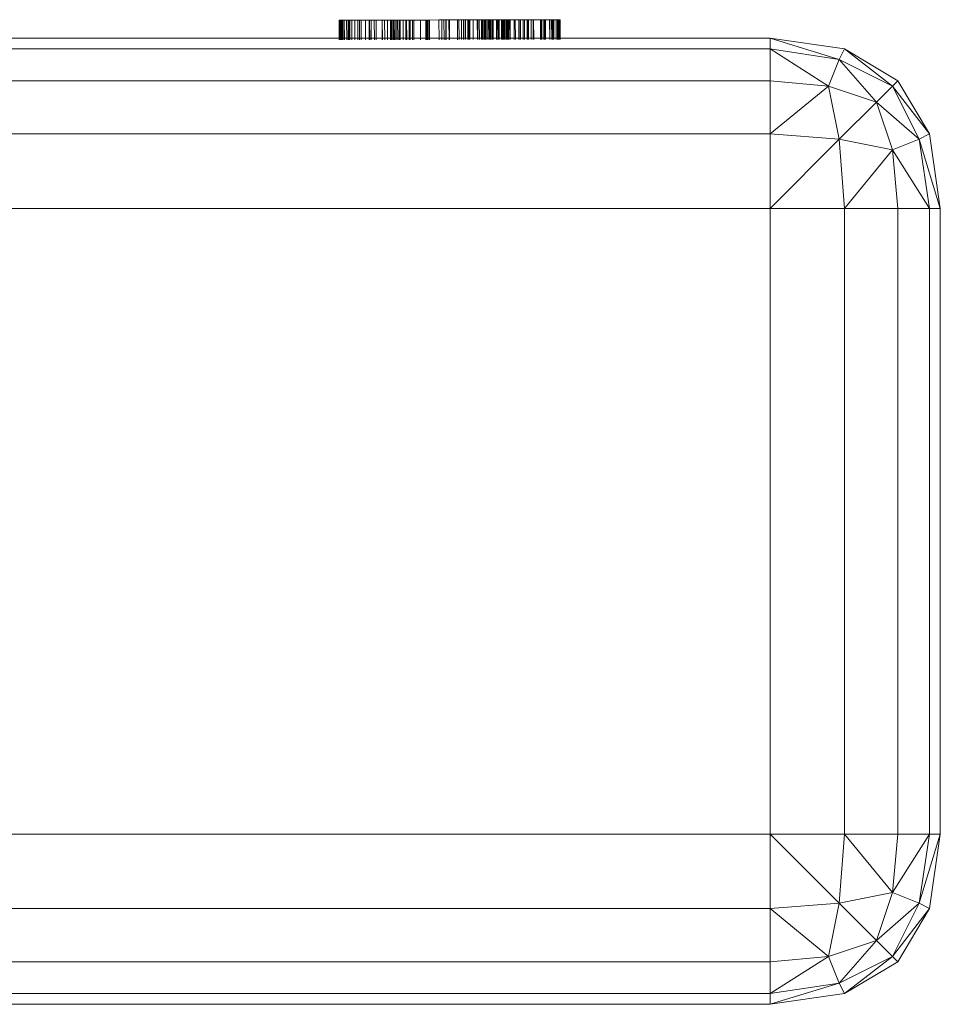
# Model space of a CAD drawing. Header units: millimetres. Extents: x 1 to 3476, y -521 to 159.
# Tile 89 of 130: x 2455 to 2478, y 108 to 133. Entities that reach past the tile are written whole.
import ezdxf

# ---------------------------------------------------------------- set-up
doc = ezdxf.new("R2010")
doc.units = ezdxf.units.MM
doc.layers.add('VG491211CA_dwg', color=8, linetype='Continuous', lineweight=9)
doc.layers.add('VL414112', color=221, linetype='Continuous', lineweight=9)

# ---------------------------------------------------------------- blocks, each defined once
blk = doc.blocks.new('VG491211CA_dwg-300031-Zachód')
at = {"color": 18, "lineweight": 9}
for p, q in [((516.415, 132.579), (5.055, 132.579)), ((518.305, 132.309), (516.415, 132.579)), ((516.415, 132.579), (518.17, 132.039)), ((516.415, 132.579), (516.415, 132.309)), ((516.415, 132.579), (518.17, 132.039)), ((516.415, 132.579), (518.305, 132.309)), ((516.415, 132.309), (5.055, 132.309)), ((518.17, 132.039), (516.415, 132.309)), ((516.415, 132.309), (517.9, 131.364)), ((516.415, 132.309), (516.415, 131.499)), ((516.415, 132.309), (517.9, 131.364)), ((516.415, 132.309), (518.17, 132.039)), ((518.305, 132.309), (518.17, 132.039)), ((518.17, 132.039), (518.305, 132.309)), ((519.655, 131.499), (518.305, 132.309)), ((518.305, 132.309), (519.52, 131.364)), ((518.305, 132.309), (519.52, 131.364)), ((518.305, 132.309), (519.655, 131.499)), ((518.17, 132.039), (517.9, 131.364)), ((517.9, 131.364), (518.17, 132.039)), ((519.52, 131.364), (518.17, 132.039)), ((518.17, 132.039), (519.115, 130.959)), ((518.17, 132.039), (519.115, 130.959)), ((518.17, 132.039), (519.52, 131.364)), ((5.055, 131.499), (516.415, 131.499)), ((516.415, 131.499), (517.9, 131.364)), ((517.9, 131.364), (516.415, 131.499)), ((516.415, 130.149), (516.415, 131.499)), ((519.52, 131.364), (519.655, 131.499)), ((519.655, 131.499), (519.52, 131.364)), ((520.465, 130.149), (519.655, 131.499)), ((519.655, 131.499), (520.465, 130.149)), ((516.415, 130.149), (517.9, 131.364)), ((516.415, 130.149), (517.9, 131.364)), ((517.9, 131.364), (519.115, 130.959)), ((519.115, 130.959), (517.9, 131.364)), ((517.9, 131.364), (518.17, 130.014)), ((518.17, 130.014), (517.9, 131.364)), ((519.115, 130.959), (519.52, 131.364)), ((519.52, 131.364), (519.115, 130.959)), ((519.52, 131.364), (520.195, 130.014)), ((520.465, 130.149), (519.52, 131.364)), ((520.195, 130.014), (519.52, 131.364)), ((520.465, 130.149), (519.52, 131.364)), ((518.17, 130.014), (519.115, 130.959)), ((518.17, 130.014), (519.115, 130.959)), ((519.52, 129.744), (519.115, 130.959)), ((519.115, 130.959), (519.52, 129.744)), ((520.195, 130.014), (519.115, 130.959)), ((520.195, 130.014), (519.115, 130.959)), ((5.055, 130.149), (516.415, 130.149)), ((516.415, 128.259), (516.415, 130.149)), ((516.415, 130.149), (518.17, 130.014)), ((518.17, 130.014), (516.415, 130.149)), ((516.415, 128.259), (518.17, 130.014)), ((516.415, 128.259), (518.17, 130.014)), ((518.17, 130.014), (519.52, 129.744)), ((518.17, 130.014), (518.305, 128.259)), ((519.52, 129.744), (518.17, 130.014)), ((518.305, 128.259), (518.17, 130.014)), ((520.195, 130.014), (519.52, 129.744)), ((519.52, 129.744), (520.195, 130.014)), ((520.465, 130.149), (520.195, 130.014)), ((520.195, 130.014), (520.465, 130.149)), ((520.195, 130.014), (520.465, 128.259)), ((520.735, 128.259), (520.195, 130.014)), ((520.465, 128.259), (520.195, 130.014)), ((520.735, 128.259), (520.195, 130.014)), ((520.735, 128.259), (520.465, 130.149)), ((520.465, 130.149), (520.735, 128.259)), ((518.305, 128.259), (519.52, 129.744)), ((518.305, 128.259), (519.52, 129.744)), ((519.655, 128.259), (519.52, 129.744)), ((519.52, 129.744), (519.655, 128.259)), ((520.465, 128.259), (519.52, 129.744)), ((520.465, 128.259), (519.52, 129.744)), ((5.055, 128.259), (516.415, 128.259)), ((516.415, 128.259), (516.415, 112.381)), ((518.305, 128.259), (516.415, 128.259)), ((518.305, 128.259), (518.305, 112.381)), ((519.655, 128.259), (518.305, 128.259)), ((519.655, 112.381), (519.655, 128.259)), ((520.465, 128.259), (519.655, 128.259)), ((520.465, 128.259), (520.735, 128.259)), ((520.465, 112.381), (520.465, 128.259)), ((520.735, 128.259), (520.465, 128.259)), ((520.735, 128.259), (520.735, 112.381)), ((520.735, 112.381), (520.735, 128.259)), ((516.415, 112.381), (5.055, 112.381)), ((516.415, 112.381), (518.305, 112.381)), ((516.415, 110.491), (516.415, 112.381)), ((516.415, 112.381), (518.17, 110.626)), ((516.415, 112.381), (518.17, 110.626)), ((518.305, 112.381), (518.17, 110.626)), ((518.17, 110.626), (518.305, 112.381)), ((518.305, 112.381), (519.655, 112.381)), ((518.305, 112.381), (519.52, 110.896)), ((518.305, 112.381), (519.52, 110.896)), ((519.52, 110.896), (519.655, 112.381)), ((519.655, 112.381), (519.52, 110.896)), ((520.465, 112.381), (519.52, 110.896)), ((520.465, 112.381), (519.52, 110.896)), ((519.655, 112.381), (520.465, 112.381)), ((520.465, 112.381), (520.195, 110.626)), ((520.735, 112.381), (520.195, 110.626)), ((520.195, 110.626), (520.465, 112.381)), ((520.735, 112.381), (520.195, 110.626)), ((520.735, 112.381), (520.465, 112.381)), ((520.735, 112.381), (520.465, 110.491)), ((520.465, 110.491), (520.735, 112.381)), ((520.465, 112.381), (520.735, 112.381)), ((519.52, 110.896), (518.17, 110.626)), ((518.17, 110.626), (519.52, 110.896)), ((519.115, 109.681), (519.52, 110.896)), ((519.52, 110.896), (519.115, 109.681)), ((519.52, 110.896), (520.195, 110.626)), ((520.195, 110.626), (519.52, 110.896)), ((516.415, 110.491), (5.055, 110.491)), ((518.17, 110.626), (516.415, 110.491)), ((516.415, 110.491), (518.17, 110.626)), ((516.415, 109.141), (516.415, 110.491)), ((516.415, 110.491), (517.9, 109.276)), ((516.415, 110.491), (517.9, 109.276)), ((518.17, 110.626), (517.9, 109.276)), ((517.9, 109.276), (518.17, 110.626)), ((518.17, 110.626), (519.115, 109.681)), ((518.17, 110.626), (519.115, 109.681)), ((520.195, 110.626), (519.115, 109.681)), ((520.195, 110.626), (519.115, 109.681)), ((520.195, 110.626), (519.52, 109.276)), ((519.52, 109.276), (520.195, 110.626)), ((520.465, 110.491), (519.52, 109.276)), ((520.465, 110.491), (519.52, 109.276)), ((520.465, 110.491), (519.655, 109.141)), ((519.655, 109.141), (520.465, 110.491)), ((520.195, 110.626), (520.465, 110.491)), ((520.465, 110.491), (520.195, 110.626)), ((517.9, 109.276), (519.115, 109.681)), ((519.115, 109.681), (517.9, 109.276)), ((518.17, 108.601), (519.115, 109.681)), ((518.17, 108.601), (519.115, 109.681)), ((519.52, 109.276), (519.115, 109.681)), ((519.115, 109.681), (519.52, 109.276)), ((516.415, 109.141), (517.9, 109.276)), ((517.9, 109.276), (516.415, 109.141)), ((516.415, 108.331), (517.9, 109.276)), ((516.415, 108.331), (517.9, 109.276)), ((518.17, 108.601), (517.9, 109.276)), ((517.9, 109.276), (518.17, 108.601)), ((519.52, 109.276), (518.17, 108.601)), ((518.17, 108.601), (519.52, 109.276)), ((518.305, 108.331), (519.52, 109.276)), ((518.305, 108.331), (519.52, 109.276)), ((519.655, 109.141), (519.52, 109.276)), ((519.52, 109.276), (519.655, 109.141)), ((5.055, 109.141), (516.415, 109.141)), ((516.415, 108.331), (516.415, 109.141)), ((518.305, 108.331), (519.655, 109.141)), ((519.655, 109.141), (518.305, 108.331)), ((518.17, 108.601), (516.415, 108.331)), ((516.415, 108.061), (518.17, 108.601)), ((516.415, 108.331), (518.17, 108.601)), ((516.415, 108.061), (518.17, 108.601)), ((518.305, 108.331), (518.17, 108.601)), ((518.17, 108.601), (518.305, 108.331)), ((5.055, 108.331), (516.415, 108.331)), ((516.415, 108.061), (518.305, 108.331)), ((518.305, 108.331), (516.415, 108.061)), ((516.415, 108.061), (516.415, 108.331)), ((5.055, 108.061), (516.415, 108.061))]:
    blk.add_line(p, q, dxfattribs=at)
at = {"layer": 'VL414112', "color": 18}
for p, q in [((511.084, 133.049), (505.48, 133.035)), ((511.084, 133.049), (505.48, 133.035)), ((505.48, 133.035), (511.084, 133.049)), ((505.48, 133.035), (511.084, 133.049)), ((505.48, 133.035), (510.15, 133.047)), ((505.48, 133.035), (508.587, 133.043)), ((505.48, 133.035), (508.587, 133.043)), ((505.48, 133.035), (508.086, 133.042)), ((508.086, 133.042), (505.48, 133.035)), ((506.881, 133.039), (505.48, 133.035)), ((505.48, 133.035), (505.531, 133.035)), ((505.48, 133.035), (505.482, 132.535)), ((505.553, 133.035), (505.48, 133.035)), ((505.482, 132.535), (505.48, 133.035)), ((505.48, 133.035), (505.482, 132.535)), ((505.48, 133.035), (505.482, 132.535)), ((505.482, 132.535), (505.48, 133.035)), ((505.48, 133.035), (505.482, 132.535)), ((505.482, 132.535), (505.48, 133.035)), ((505.482, 132.535), (505.48, 133.035)), ((505.48, 133.035), (505.482, 132.535)), ((505.481, 133.035), (508.587, 133.043)), ((505.481, 133.035), (508.587, 133.043)), ((505.482, 132.535), (505.481, 133.035)), ((505.482, 132.535), (505.481, 133.035)), ((505.482, 133.035), (511.088, 133.049)), ((505.482, 133.035), (510.15, 133.047)), ((505.482, 133.035), (505.489, 133.035)), ((505.482, 133.035), (505.483, 132.535)), ((505.51, 133.035), (505.482, 133.035)), ((505.484, 132.535), (505.482, 133.035)), ((505.567, 133.035), (505.489, 133.035)), ((505.49, 132.535), (505.489, 133.035)), ((505.492, 133.035), (505.489, 133.035)), ((505.489, 133.035), (505.532, 133.035)), ((505.489, 133.035), (505.49, 132.535)), ((505.579, 133.036), (505.492, 133.035)), ((505.493, 132.535), (505.492, 133.035)), ((505.574, 133.036), (505.51, 133.035)), ((505.51, 133.035), (505.511, 132.535)), ((505.531, 133.035), (505.708, 133.036)), ((505.531, 133.035), (505.533, 132.535)), ((505.532, 133.035), (505.612, 133.036)), ((505.532, 133.035), (505.533, 132.535)), ((505.745, 133.036), (505.553, 133.035)), ((505.553, 133.035), (505.554, 132.535)), ((505.567, 133.035), (505.724, 133.036)), ((505.568, 132.535), (505.567, 133.035)), ((505.574, 133.036), (505.575, 132.535)), ((505.672, 133.036), (505.574, 133.036)), ((505.581, 132.535), (505.579, 133.036)), ((505.579, 133.036), (505.751, 133.036)), ((505.612, 133.036), (505.729, 133.036)), ((505.612, 133.036), (505.614, 132.535)), ((505.672, 133.036), (505.674, 132.535)), ((505.804, 133.036), (505.672, 133.036)), ((505.708, 133.036), (505.999, 133.037)), ((505.708, 133.036), (505.71, 132.535)), ((505.724, 133.036), (505.725, 132.535)), ((505.955, 133.036), (505.724, 133.036)), ((505.729, 133.036), (505.879, 133.036)), ((505.729, 133.036), (505.731, 132.535)), ((506.043, 133.037), (505.745, 133.036)), ((505.745, 133.036), (505.746, 132.535)), ((505.995, 133.037), (505.751, 133.036)), ((505.752, 132.535), (505.751, 133.036)), ((506.151, 133.037), (505.804, 133.036)), ((505.804, 133.036), (505.806, 132.536)), ((505.879, 133.036), (506.256, 133.037)), ((505.879, 133.036), (505.88, 132.536)), ((506.242, 133.037), (505.955, 133.036)), ((505.955, 133.036), (505.956, 132.536)), ((505.996, 132.536), (505.995, 133.037)), ((505.995, 133.037), (506.296, 133.037)), ((505.999, 133.037), (506.374, 133.038)), ((505.999, 133.037), (506.001, 132.536)), ((506.419, 133.038), (506.043, 133.037)), ((506.043, 133.037), (506.045, 132.536)), ((506.577, 133.038), (506.151, 133.037)), ((506.151, 133.037), (506.152, 132.537)), ((506.57, 133.038), (506.242, 133.037)), ((506.242, 133.037), (506.243, 132.537)), ((506.706, 133.038), (506.256, 133.037)), ((506.256, 133.037), (506.257, 132.537)), ((506.296, 133.037), (506.636, 133.038)), ((506.297, 132.537), (506.296, 133.037)), ((506.374, 133.038), (506.803, 133.039)), ((506.374, 133.038), (506.376, 132.537)), ((506.842, 133.039), (506.419, 133.038)), ((506.419, 133.038), (506.421, 132.537)), ((506.922, 133.039), (506.57, 133.038)), ((506.57, 133.038), (506.571, 132.538)), ((506.926, 133.039), (506.577, 133.038)), ((506.577, 133.038), (506.578, 132.538)), ((506.636, 133.038), (507.001, 133.039)), ((506.638, 132.538), (506.636, 133.038)), ((506.706, 133.038), (507.195, 133.04)), ((506.706, 133.038), (506.708, 132.538)), ((506.783, 133.039), (506.807, 133.039)), ((506.795, 133.039), (506.783, 133.039)), ((506.783, 133.039), (506.784, 132.538)), ((506.795, 133.039), (506.783, 133.039)), ((506.784, 132.538), (506.783, 133.039)), ((506.807, 133.039), (506.783, 133.039)), ((506.784, 132.538), (506.783, 133.039)), ((506.783, 133.039), (506.795, 133.039)), ((506.807, 133.039), (506.783, 133.039)), ((506.841, 133.039), (506.795, 133.039)), ((506.795, 133.039), (506.796, 132.538)), ((506.796, 132.538), (506.795, 133.039)), ((506.795, 133.039), (506.841, 133.039)), ((506.796, 132.538), (506.795, 133.039)), ((506.795, 133.039), (506.841, 133.039)), ((506.803, 133.039), (507.26, 133.04)), ((506.803, 133.039), (506.805, 132.538)), ((506.807, 133.039), (506.867, 133.039)), ((506.807, 133.039), (506.808, 132.538)), ((506.808, 132.538), (506.807, 133.039)), ((506.867, 133.039), (506.807, 133.039)), ((506.808, 132.538), (506.807, 133.039)), ((506.867, 133.039), (506.807, 133.039)), ((506.92, 133.039), (506.841, 133.039)), ((506.841, 133.039), (506.842, 132.538)), ((506.842, 132.538), (506.841, 133.039)), ((506.841, 133.039), (506.92, 133.039)), ((506.842, 132.538), (506.841, 133.039)), ((506.841, 133.039), (506.92, 133.039)), ((507.281, 133.04), (506.842, 133.039)), ((506.842, 133.039), (506.843, 132.538)), ((506.867, 133.039), (506.966, 133.039)), ((506.869, 132.538), (506.867, 133.039)), ((506.869, 132.538), (506.867, 133.039)), ((506.867, 133.039), (506.966, 133.039)), ((506.869, 132.538), (506.867, 133.039)), ((506.966, 133.039), (506.867, 133.039)), ((507.68, 133.041), (506.881, 133.039)), ((506.883, 132.538), (506.881, 133.039)), ((506.883, 132.538), (506.881, 133.039)), ((507.031, 133.039), (506.92, 133.039)), ((506.92, 133.039), (506.921, 132.538)), ((506.921, 132.538), (506.92, 133.039)), ((506.92, 133.039), (507.031, 133.039)), ((506.921, 132.538), (506.92, 133.039)), ((506.92, 133.039), (507.031, 133.039)), ((507.281, 133.04), (506.922, 133.039)), ((506.922, 133.039), (506.923, 132.538)), ((507.281, 133.04), (506.926, 133.039)), ((506.927, 132.538), (506.926, 133.039)), ((506.967, 132.539), (506.966, 133.039)), ((507.103, 133.039), (506.966, 133.039)), ((506.967, 132.539), (506.966, 133.039)), ((507.103, 133.039), (506.966, 133.039)), ((506.967, 132.539), (506.966, 133.039)), ((507.103, 133.039), (506.966, 133.039)), ((507.378, 133.04), (507.001, 133.039)), ((507.002, 132.539), (507.001, 133.039)), ((507.173, 133.04), (507.031, 133.039)), ((507.173, 133.04), (507.031, 133.039)), ((507.031, 133.039), (507.173, 133.04)), ((507.031, 133.039), (507.033, 132.539)), ((507.033, 132.539), (507.031, 133.039)), ((507.033, 132.539), (507.031, 133.039)), ((507.281, 133.04), (507.103, 133.039)), ((507.281, 133.04), (507.103, 133.039)), ((507.281, 133.04), (507.103, 133.039)), ((507.104, 132.539), (507.103, 133.039)), ((507.104, 132.539), (507.103, 133.039)), ((507.104, 132.539), (507.103, 133.039)), ((507.173, 133.04), (507.175, 132.539)), ((507.345, 133.04), (507.173, 133.04)), ((507.175, 132.539), (507.173, 133.04)), ((507.173, 133.04), (507.345, 133.04)), ((507.345, 133.04), (507.173, 133.04)), ((507.175, 132.539), (507.173, 133.04)), ((507.195, 133.04), (507.696, 133.041)), ((507.195, 133.04), (507.196, 132.539)), ((507.26, 133.04), (507.725, 133.041)), ((507.26, 133.04), (507.261, 132.539)), ((507.282, 132.539), (507.281, 133.04)), ((507.282, 132.539), (507.281, 133.04)), ((507.282, 132.539), (507.281, 133.04)), ((507.282, 132.539), (507.281, 133.04)), ((507.282, 132.539), (507.281, 133.04)), ((507.282, 132.539), (507.281, 133.04)), ((507.545, 133.041), (507.345, 133.04)), ((507.345, 133.04), (507.545, 133.041)), ((507.345, 133.04), (507.545, 133.041)), ((507.345, 133.04), (507.346, 132.54)), ((507.346, 132.54), (507.345, 133.04)), ((507.346, 132.54), (507.345, 133.04)), ((507.378, 133.04), (507.759, 133.041)), ((507.38, 132.54), (507.378, 133.04)), ((507.771, 133.041), (507.545, 133.041)), ((507.545, 133.041), (507.546, 132.54)), ((507.546, 132.54), (507.545, 133.041)), ((507.545, 133.041), (507.771, 133.041)), ((507.546, 132.54), (507.545, 133.041)), ((507.545, 133.041), (507.771, 133.041)), ((507.68, 133.041), (508.885, 133.044)), ((507.68, 133.041), (508.885, 133.044)), ((507.68, 133.041), (508.885, 133.044)), ((508.885, 133.044), (507.68, 133.041)), ((508.196, 133.042), (507.68, 133.041)), ((507.68, 133.041), (508.142, 133.042)), ((507.68, 133.041), (507.721, 132.54)), ((507.681, 132.54), (507.68, 133.041)), ((507.681, 132.54), (507.68, 133.041)), ((507.681, 132.54), (507.68, 133.041)), ((507.68, 133.041), (507.681, 132.54)), ((507.681, 132.54), (507.68, 133.041)), ((507.681, 132.54), (507.68, 133.041)), ((507.681, 132.54), (507.68, 133.041)), ((507.696, 133.041), (508.194, 133.042)), ((507.696, 133.041), (507.698, 132.54)), ((507.719, 133.041), (508.797, 133.044)), ((507.725, 133.041), (508.187, 133.042)), ((507.725, 133.041), (507.727, 132.541)), ((507.759, 133.041), (508.797, 133.044)), ((507.76, 132.541), (507.759, 133.041)), ((508.015, 133.042), (507.771, 133.041)), ((507.771, 133.041), (508.015, 133.042)), ((507.771, 133.041), (508.015, 133.042)), ((507.771, 133.041), (507.772, 132.541)), ((507.772, 132.541), (507.771, 133.041)), ((507.772, 132.541), (507.771, 133.041)), ((508.015, 133.042), (508.016, 132.541)), ((508.269, 133.042), (508.015, 133.042)), ((508.016, 132.541), (508.015, 133.042)), ((508.015, 133.042), (508.269, 133.042)), ((508.016, 132.541), (508.015, 133.042)), ((508.015, 133.042), (508.269, 133.042)), ((508.086, 133.042), (508.088, 132.541)), ((508.637, 133.043), (508.142, 133.042)), ((508.142, 133.042), (508.143, 132.542)), ((508.187, 133.042), (508.643, 133.043)), ((508.187, 133.042), (508.188, 132.542)), ((508.194, 133.042), (508.685, 133.043)), ((508.194, 133.042), (508.195, 132.542)), ((508.748, 133.044), (508.196, 133.042)), ((508.197, 132.542), (508.196, 133.042)), ((508.523, 133.043), (508.269, 133.042)), ((508.269, 133.042), (508.523, 133.043)), ((508.269, 133.042), (508.523, 133.043)), ((508.269, 133.042), (508.27, 132.542)), ((508.27, 132.542), (508.269, 133.042)), ((508.27, 132.542), (508.269, 133.042)), ((508.282, 133.042), (509.284, 133.045)), ((509.284, 133.045), (508.282, 133.042)), ((508.282, 133.042), (509.284, 133.045)), ((509.284, 133.045), (508.282, 133.042)), ((508.284, 132.542), (508.282, 133.042)), ((508.284, 132.542), (508.282, 133.042)), ((508.486, 133.043), (510.822, 133.049)), ((511.084, 133.049), (508.486, 133.043)), ((508.486, 133.043), (508.487, 132.542)), ((508.77, 133.044), (508.523, 133.043)), ((508.523, 133.043), (508.77, 133.044)), ((508.523, 133.043), (508.77, 133.044)), ((508.523, 133.043), (508.525, 132.543)), ((508.525, 132.543), (508.523, 133.043)), ((508.525, 132.543), (508.523, 133.043)), ((508.587, 133.043), (508.784, 133.044)), ((509.038, 133.044), (508.587, 133.043)), ((508.587, 133.043), (508.784, 133.044)), ((508.587, 133.043), (509.038, 133.044)), ((508.587, 133.043), (508.588, 132.543)), ((508.587, 133.043), (508.588, 132.543)), ((508.588, 132.543), (508.587, 133.043)), ((508.587, 133.043), (508.588, 132.543)), ((508.637, 133.043), (509.136, 133.045)), ((508.638, 132.543), (508.637, 133.043)), ((508.643, 133.043), (509.091, 133.044)), ((508.643, 133.043), (508.644, 132.543)), ((508.685, 133.043), (509.167, 133.045)), ((508.685, 133.043), (508.686, 132.543)), ((509.298, 133.045), (508.748, 133.044)), ((508.749, 132.543), (508.748, 133.044)), ((509.001, 133.044), (508.77, 133.044)), ((508.77, 133.044), (508.771, 132.543)), ((508.771, 132.543), (508.77, 133.044)), ((508.77, 133.044), (509.001, 133.044)), ((508.771, 132.543), (508.77, 133.044)), ((508.77, 133.044), (509.001, 133.044)), ((508.785, 132.543), (508.784, 133.044)), ((508.988, 133.044), (508.784, 133.044)), ((508.785, 132.543), (508.784, 133.044)), ((508.784, 133.044), (508.988, 133.044)), ((508.797, 133.044), (509.327, 133.045)), ((508.797, 133.044), (509.257, 133.045)), ((508.798, 132.543), (508.797, 133.044)), ((509.683, 133.046), (508.885, 133.044)), ((508.886, 132.543), (508.885, 133.044)), ((509.113, 133.044), (508.885, 133.044)), ((508.885, 133.044), (508.886, 132.543)), ((508.885, 133.044), (509.113, 133.044)), ((508.886, 132.543), (508.885, 133.044)), ((508.886, 132.543), (508.885, 133.044)), ((508.885, 133.044), (509.113, 133.044)), ((508.885, 133.044), (508.886, 132.543)), ((508.885, 133.044), (508.886, 132.543)), ((508.886, 132.543), (508.885, 133.044)), ((508.886, 132.543), (508.885, 133.044)), ((509.185, 133.045), (508.988, 133.044)), ((508.988, 133.044), (509.185, 133.045)), ((508.989, 132.544), (508.988, 133.044)), ((508.989, 132.544), (508.988, 133.044)), ((509.211, 133.045), (509.001, 133.044)), ((509.001, 133.044), (509.211, 133.045)), ((509.001, 133.044), (509.211, 133.045)), ((509.001, 133.044), (509.002, 132.544)), ((509.002, 132.544), (509.001, 133.044)), ((509.002, 132.544), (509.001, 133.044)), ((509.038, 133.044), (509.504, 133.045)), ((509.504, 133.045), (509.038, 133.044)), ((509.038, 133.044), (509.04, 132.544)), ((509.038, 133.044), (509.04, 132.544)), ((509.091, 133.044), (509.523, 133.046)), ((509.091, 133.044), (509.092, 132.544)), ((509.309, 133.045), (509.113, 133.044)), ((509.113, 133.044), (509.309, 133.045)), ((509.309, 133.045), (509.113, 133.044)), ((509.115, 132.544), (509.113, 133.044)), ((509.115, 132.544), (509.113, 133.044)), ((509.115, 132.544), (509.113, 133.044)), ((509.612, 133.046), (509.136, 133.045)), ((509.136, 133.045), (509.138, 132.544)), ((509.167, 133.045), (509.626, 133.046)), ((509.167, 133.045), (509.168, 132.544)), ((509.186, 132.544), (509.185, 133.045)), ((509.361, 133.045), (509.185, 133.045)), ((509.186, 132.544), (509.185, 133.045)), ((509.185, 133.045), (509.361, 133.045)), ((509.392, 133.045), (509.211, 133.045)), ((509.211, 133.045), (509.212, 132.544)), ((509.212, 132.544), (509.211, 133.045)), ((509.211, 133.045), (509.392, 133.045)), ((509.212, 132.544), (509.211, 133.045)), ((509.211, 133.045), (509.392, 133.045)), ((509.691, 133.046), (509.257, 133.045)), ((509.257, 133.045), (509.258, 132.544)), ((509.284, 133.045), (509.285, 132.544)), ((509.284, 133.045), (509.285, 132.544)), ((509.284, 133.045), (509.285, 132.544)), ((509.284, 133.045), (509.285, 132.544)), ((509.808, 133.046), (509.298, 133.045)), ((509.3, 132.544), (509.298, 133.045)), ((509.31, 132.545), (509.309, 133.045)), ((509.309, 133.045), (509.471, 133.045)), ((509.309, 133.045), (509.471, 133.045)), ((509.309, 133.045), (509.31, 132.545)), ((509.31, 132.545), (509.309, 133.045)), ((509.471, 133.045), (509.309, 133.045)), ((509.327, 133.045), (509.822, 133.046)), ((509.328, 132.545), (509.327, 133.045)), ((509.362, 132.545), (509.361, 133.045)), ((509.504, 133.045), (509.361, 133.045)), ((509.362, 132.545), (509.361, 133.045)), ((509.361, 133.045), (509.504, 133.045)), ((509.539, 133.046), (509.392, 133.045)), ((509.392, 133.045), (509.539, 133.046)), ((509.539, 133.046), (509.392, 133.045)), ((509.392, 133.045), (509.393, 132.545)), ((509.393, 132.545), (509.392, 133.045)), ((509.393, 132.545), (509.392, 133.045)), ((509.599, 133.046), (509.471, 133.045)), ((509.471, 133.045), (509.599, 133.046)), ((509.471, 133.045), (509.599, 133.046)), ((509.472, 132.545), (509.471, 133.045)), ((509.471, 133.045), (509.472, 132.545)), ((509.472, 132.545), (509.471, 133.045)), ((509.504, 133.045), (509.952, 133.047)), ((509.952, 133.047), (509.504, 133.045)), ((509.606, 133.046), (509.504, 133.045)), ((509.504, 133.045), (509.606, 133.046)), ((509.504, 133.045), (509.505, 132.545)), ((509.505, 132.545), (509.504, 133.045)), ((509.505, 132.545), (509.504, 133.045)), ((509.504, 133.045), (509.505, 132.545)), ((509.523, 133.046), (509.925, 133.047)), ((509.523, 133.046), (509.524, 132.545)), ((509.651, 133.046), (509.539, 133.046)), ((509.539, 133.046), (509.541, 132.545)), ((509.541, 132.545), (509.539, 133.046)), ((509.539, 133.046), (509.651, 133.046)), ((509.541, 132.545), (509.539, 133.046)), ((509.539, 133.046), (509.651, 133.046)), ((509.6, 132.545), (509.599, 133.046)), ((509.693, 133.046), (509.599, 133.046)), ((509.599, 133.046), (509.693, 133.046)), ((509.599, 133.046), (509.6, 132.545)), ((509.6, 132.545), (509.599, 133.046)), ((509.693, 133.046), (509.599, 133.046)), ((509.607, 132.545), (509.606, 133.046)), ((509.665, 133.046), (509.606, 133.046)), ((509.607, 132.545), (509.606, 133.046)), ((509.606, 133.046), (509.665, 133.046)), ((510.04, 133.047), (509.612, 133.046)), ((509.612, 133.046), (509.614, 132.545)), ((509.626, 133.046), (510.048, 133.047)), ((509.626, 133.046), (509.628, 132.545)), ((509.651, 133.046), (509.653, 132.545)), ((509.729, 133.046), (509.651, 133.046)), ((509.653, 132.545), (509.651, 133.046)), ((509.651, 133.046), (509.729, 133.046)), ((509.653, 132.545), (509.651, 133.046)), ((509.651, 133.046), (509.729, 133.046)), ((509.666, 132.545), (509.665, 133.046)), ((509.683, 133.046), (509.665, 133.046)), ((509.666, 132.545), (509.665, 133.046)), ((509.665, 133.046), (509.683, 133.046)), ((511.084, 133.049), (509.683, 133.046)), ((509.683, 133.046), (509.684, 132.545)), ((509.684, 132.545), (509.683, 133.046)), ((509.684, 132.545), (509.683, 133.046)), ((510.08, 133.047), (509.691, 133.046)), ((509.691, 133.046), (509.692, 132.545)), ((509.694, 132.546), (509.693, 133.046)), ((509.753, 133.046), (509.693, 133.046)), ((509.693, 133.046), (509.753, 133.046)), ((509.693, 133.046), (509.694, 132.546)), ((509.694, 132.546), (509.693, 133.046)), ((509.753, 133.046), (509.693, 133.046)), ((509.771, 133.046), (509.729, 133.046)), ((509.729, 133.046), (509.73, 132.546)), ((509.73, 132.546), (509.729, 133.046)), ((509.729, 133.046), (509.771, 133.046)), ((509.73, 132.546), (509.729, 133.046)), ((509.729, 133.046), (509.771, 133.046)), ((509.755, 132.546), (509.753, 133.046)), ((509.78, 133.046), (509.753, 133.046)), ((509.753, 133.046), (509.78, 133.046)), ((509.753, 133.046), (509.755, 132.546)), ((509.755, 132.546), (509.753, 133.046)), ((509.78, 133.046), (509.753, 133.046)), ((509.78, 133.046), (509.771, 133.046)), ((509.771, 133.046), (509.773, 132.546)), ((509.773, 132.546), (509.771, 133.046)), ((509.771, 133.046), (509.78, 133.046)), ((509.773, 132.546), (509.771, 133.046)), ((509.771, 133.046), (509.78, 133.046)), ((509.781, 132.546), (509.78, 133.046)), ((509.78, 133.046), (509.781, 132.546)), ((509.781, 132.546), (509.78, 133.046)), ((510.25, 133.047), (509.808, 133.046)), ((509.81, 132.546), (509.808, 133.046)), ((509.822, 133.046), (510.263, 133.047)), ((509.824, 132.546), (509.822, 133.046)), ((509.925, 133.047), (510.285, 133.047)), ((509.925, 133.047), (509.926, 132.546)), ((509.952, 133.047), (510.352, 133.048)), ((510.351, 133.048), (509.952, 133.047)), ((509.952, 133.047), (509.953, 132.546)), ((509.952, 133.047), (509.953, 132.546)), ((510.405, 133.048), (510.04, 133.047)), ((510.04, 133.047), (510.041, 132.546)), ((510.048, 133.047), (510.416, 133.048)), ((510.048, 133.047), (510.05, 132.546)), ((510.415, 133.048), (510.08, 133.047)), ((510.08, 133.047), (510.081, 132.546)), ((510.15, 133.047), (510.151, 132.547)), ((511.084, 133.049), (510.183, 133.047)), ((511.084, 133.049), (510.183, 133.047)), ((510.183, 133.047), (510.184, 132.547)), ((510.183, 133.047), (510.184, 132.547)), ((511.088, 133.049), (510.187, 133.047)), ((511.088, 133.049), (510.187, 133.047)), ((510.188, 132.547), (510.187, 133.047)), ((510.188, 132.547), (510.187, 133.047)), ((510.61, 133.048), (510.25, 133.047)), ((510.252, 132.547), (510.25, 133.047)), ((510.263, 133.047), (510.626, 133.048)), ((510.264, 132.547), (510.263, 133.047)), ((510.285, 133.047), (510.591, 133.048)), ((510.285, 133.047), (510.286, 132.547)), ((510.676, 133.048), (510.351, 133.048)), ((510.351, 133.048), (510.353, 132.547)), ((510.352, 133.048), (510.353, 132.547)), ((510.352, 133.048), (510.676, 133.048)), ((510.405, 133.048), (510.7, 133.049)), ((510.405, 133.048), (510.407, 132.547)), ((510.415, 133.048), (510.416, 132.547)), ((510.689, 133.048), (510.415, 133.048)), ((510.715, 133.049), (510.416, 133.048)), ((510.416, 133.048), (510.418, 132.547)), ((510.591, 133.048), (510.83, 133.049)), ((510.591, 133.048), (510.592, 132.548)), ((510.873, 133.049), (510.61, 133.048)), ((510.611, 132.548), (510.61, 133.048)), ((510.626, 133.048), (510.892, 133.049)), ((510.627, 132.548), (510.626, 133.048)), ((510.676, 133.048), (510.908, 133.049)), ((510.908, 133.049), (510.676, 133.048)), ((510.676, 133.048), (510.678, 132.548)), ((510.676, 133.048), (510.678, 132.548)), ((510.894, 133.049), (510.689, 133.048)), ((510.689, 133.048), (510.69, 132.548)), ((510.7, 133.049), (510.701, 132.548)), ((510.914, 133.049), (510.7, 133.049)), ((510.715, 133.049), (510.93, 133.049)), ((510.715, 133.049), (510.717, 132.548)), ((510.822, 133.049), (511.088, 133.049)), ((510.824, 132.548), (510.822, 133.049)), ((510.83, 133.049), (510.99, 133.049)), ((510.83, 133.049), (510.831, 132.548)), ((511.03, 133.049), (510.873, 133.049)), ((510.875, 132.548), (510.873, 133.049)), ((510.893, 132.549), (510.892, 133.049)), ((510.892, 133.049), (511.042, 133.049)), ((510.894, 133.049), (510.895, 132.549)), ((511.023, 133.049), (510.894, 133.049)), ((510.908, 133.049), (510.91, 132.549)), ((510.908, 133.049), (511.042, 133.049)), ((511.042, 133.049), (510.908, 133.049)), ((510.908, 133.049), (510.91, 132.549)), ((510.914, 133.049), (510.915, 132.549)), ((511.04, 133.049), (510.914, 133.049)), ((510.93, 133.049), (511.05, 133.049)), ((510.93, 133.049), (510.931, 132.549)), ((510.99, 133.049), (511.071, 133.049)), ((510.99, 133.049), (510.992, 132.549)), ((511.023, 133.049), (511.024, 132.549)), ((511.08, 133.049), (511.023, 133.049)), ((511.084, 133.049), (511.03, 133.049)), ((511.031, 132.549), (511.03, 133.049)), ((511.04, 133.049), (511.041, 132.549)), ((511.084, 133.049), (511.04, 133.049)), ((511.043, 132.549), (511.042, 133.049)), ((511.042, 133.049), (511.084, 133.049)), ((511.042, 133.049), (511.044, 132.549)), ((511.042, 133.049), (511.084, 133.049)), ((511.084, 133.049), (511.042, 133.049)), ((511.042, 133.049), (511.044, 132.549)), ((511.05, 133.049), (511.084, 133.049)), ((511.05, 133.049), (511.052, 132.549)), ((511.071, 133.049), (511.08, 133.049)), ((511.071, 133.049), (511.072, 132.549)), ((511.08, 133.049), (511.081, 132.549)), ((511.085, 132.549), (511.084, 133.049)), ((511.084, 133.049), (511.085, 132.549)), ((511.085, 132.549), (511.084, 133.049)), ((511.085, 132.549), (511.084, 133.049)), ((511.084, 133.049), (511.085, 132.549)), ((511.084, 133.049), (511.085, 132.549)), ((511.084, 133.049), (511.085, 132.549)), ((511.085, 132.549), (511.084, 133.049)), ((511.084, 133.049), (511.085, 132.549)), ((511.085, 132.549), (511.084, 133.049)), ((511.084, 133.049), (511.085, 132.549)), ((511.088, 133.049), (511.09, 132.549)), ((511.09, 132.549), (511.088, 133.049)), ((511.088, 133.049), (511.09, 132.549)), ((511.088, 133.049), (511.09, 132.549))]:
    blk.add_line(p, q, dxfattribs=at)

msp = doc.modelspace()

# ---------------------------------------------------------------- block references
at = {"layer": 'VG491211CA_dwg', "color": 18}
msp.add_blockref('VG491211CA_dwg-300031-Zachód', (1957.467, 0), dxfattribs=at)

doc.saveas('drawing.dxf')
